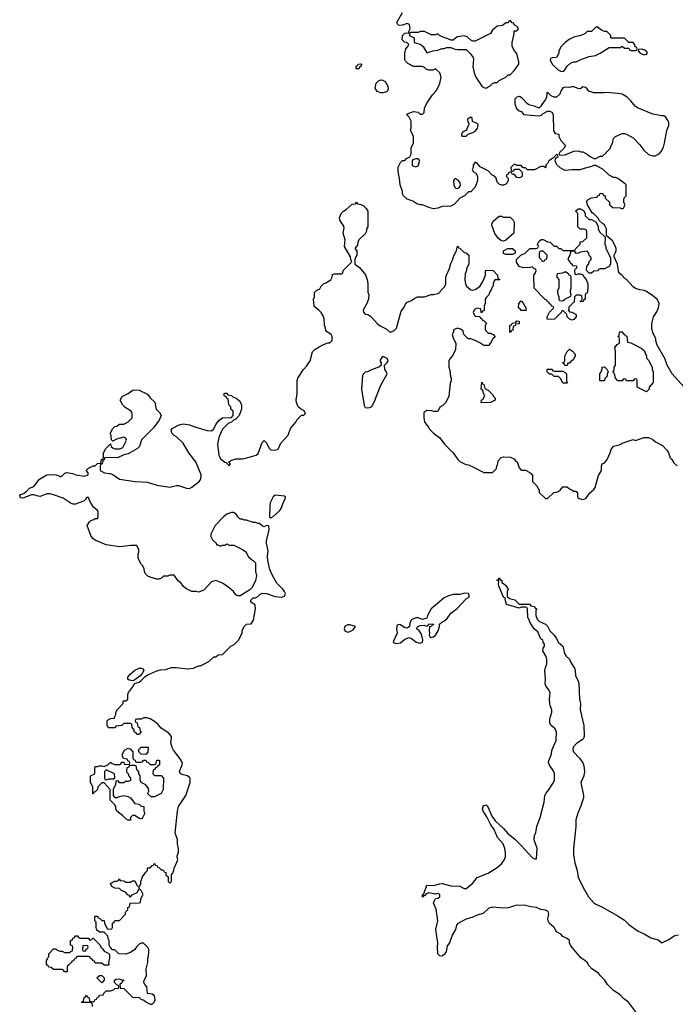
# Model space of a CAD drawing. Header units: inches. Extents: x 1861287 to 2052918, y 204622 to 437896.
# Tile 38 of 215: x 1952702 to 1958674, y 285330 to 294295. Entities that reach past the tile are written whole.
import ezdxf

# ---------------------------------------------------------------- set-up
doc = ezdxf.new("R2010")
doc.units = ezdxf.units.IN
doc.header["$MEASUREMENT"] = 0
doc.layers.add('B9258', color=7, linetype='Continuous')
doc.layers.add('B9259', color=7, linetype='Continuous')

msp = doc.modelspace()

# ---------------------------------------------------------------- linework, layer by layer
at = {"layer": 'B9258', "color": 5}
for points, elevation in [([(1953366, 285310), (1953362, 285342), (1953350, 285346), (1953270, 285346), (1953266, 285350), (1953282, 285358), (1953288.4, 285391.6), (1953302, 285398), (1953310, 285414), (1953318, 285398), (1953334, 285390), (1953338, 285358), (1953370, 285354), (1953382, 285358), (1953386, 285370), (1953402, 285378), (1953410, 285394), (1953422, 285398), (1953430, 285414), (1953462, 285418), (1953467.3, 285432.7), (1953490, 285454), (1953530, 285454), (1953556.4, 285463.6), (1953570, 285474), (1953602, 285478), (1953606, 285490), (1953602, 285502), (1953587.3, 285507.3), (1953566, 285530), (1953566, 285550), (1953580.4, 285559.6), (1953610, 285562), (1953632.7, 285552.7), (1953654, 285550), (1953638, 285542), (1953632.7, 285527.3), (1953614, 285510), (1953618, 285478), (1953650, 285474), (1953730, 285394), (1953790, 285392), (1953810, 285374), (1953830, 285372), (1953850, 285352), (1953890, 285332), (1953910, 285332), (1953930, 285354), (1953935.3, 285370), (1953928.9, 285408.9), (1953910, 285422), (1953866, 285430), (1953859, 285490), (1953842, 285510), (1953834, 285530), (1953837.2, 285550), (1953857.2, 285590), (1953853.2, 285650), (1953868.7, 285710), (1953868.9, 285748.9), (1953875.3, 285770), (1953878, 285810), (1953878, 285830), (1953868.9, 285848.9), (1953830, 285888), (1953810, 285888), (1953790, 285878), (1953765.4, 285854.6), (1953752, 285830), (1953710, 285802), (1953668.4, 285788.4), (1953606, 285790), (1953570, 285826), (1953547.3, 285827.3), (1953526, 285850), (1953518, 285870), (1953518, 285910), (1953508.4, 285928.4), (1953506, 285950), (1953470, 285986), (1953428.4, 285988.4), (1953404.7, 286004.7), (1953398, 286030), (1953398, 286078), (1953386, 286090), (1953386, 286130), (1953390, 286134), (1953410, 286134), (1953418, 286118), (1953430, 286114), (1953450, 286094), (1953472.7, 286092.7), (1953474, 286070), (1953498, 286018), (1953530, 286014), (1953542, 286018), (1953546, 286030), (1953546, 286070), (1953562, 286078), (1953567.3, 286092.7), (1953610, 286094), (1953666, 286150), (1953666, 286170), (1953686, 286190), (1953687.3, 286212.7), (1953702, 286218), (1953707.3, 286252.7), (1953790, 286254), (1953802, 286258), (1953806, 286290), (1953826, 286330), (1953810, 286366), (1953790, 286386), (1953770, 286346), (1953718, 286322), (1953712.7, 286307.3), (1953706, 286306), (1953702, 286322), (1953687.3, 286327.3), (1953666, 286350), (1953630, 286366), (1953610, 286386), (1953570, 286388), (1953542, 286402), (1953528.9, 286431.1), (1953568.9, 286451.1), (1953588, 286452), (1953602, 286458), (1953610, 286472), (1953618, 286458), (1953650, 286454), (1953670, 286442), (1953710, 286442), (1953730, 286454), (1953750, 286454), (1953770, 286414), (1953790, 286394), (1953806, 286430), (1953806, 286450), (1953822, 286490), (1953850, 286534), (1953866, 286550), (1953867.3, 286572.7), (1953890, 286574), (1953907.3, 286592.7), (1953922, 286598), (1953930, 286614), (1953938, 286598), (1953954, 286590), (1953958, 286578), (1953972.7, 286572.7), (1953990, 286554), (1954010, 286554), (1954018, 286538), (1954034, 286530), (1954034, 286510), (1954054, 286490), (1954054, 286450), (1954070, 286434), (1954086, 286450), (1954086, 286510), (1954096.4, 286523.6), (1954107.3, 286552.7), (1954108, 286570), (1954134.6, 286625.4), (1954142, 286650), (1954135.3, 286670), (1954136.4, 286683.6), (1954148.4, 286711.6), (1954148.7, 286750), (1954139, 286790), (1954139, 286830), (1954119, 286890), (1954139, 287090), (1954149.5, 287130.5), (1954214, 287230), (1954255.3, 287350), (1954254, 287390), (1954250, 287395.3), (1954229.1, 287409.1), (1954190, 287419), (1954168, 287430), (1954158, 287450), (1954182, 287510), (1954184, 287530), (1954165.1, 287565.1), (1954103.2, 287643.2), (1954090, 287668), (1954077.2, 287710), (1954086, 287750), (1954083.7, 287770), (1954059.1, 287799.1), (1953990, 287845.2), (1953960.1, 287880.1), (1953930, 287905.2), (1953890, 287929.2), (1953862, 287938), (1953830, 287938), (1953810, 287926), (1953770, 287926), (1953758, 287922), (1953754, 287910), (1953758, 287898), (1953772.7, 287892.7), (1953778, 287858), (1953794, 287850), (1953798, 287818), (1953812, 287810), (1953798, 287802), (1953792.7, 287787.3), (1953770, 287786), (1953762, 287802), (1953746, 287810), (1953746, 287830), (1953726, 287850), (1953722, 287882), (1953710, 287886), (1953650, 287886), (1953631.6, 287868.4), (1953578, 287862), (1953571.6, 287848.4), (1953510, 287846), (1953498, 287870), (1953498, 287910), (1953510, 287922), (1953530, 287932), (1953566, 287934), (1953566, 287946), (1953578, 287970), (1953578, 287990), (1953588.4, 288011.6), (1953646, 288070), (1953646, 288090), (1953650, 288094), (1953670, 288094), (1953686, 288110), (1953688, 288150), (1953694, 288170), (1953739, 288230), (1953748, 288252), (1953790, 288264.7), (1953810, 288278), (1953844.7, 288315.3), (1953869, 288331), (1953950, 288366), (1953984.7, 288375.3), (1954030, 288378), (1954084.7, 288395.3), (1954130, 288396), (1954230, 288384.7), (1954286, 288390), (1954330, 288412), (1954350, 288412), (1954426, 288450), (1954470, 288494), (1954490, 288494), (1954508.4, 288511.6), (1954550, 288514), (1954626, 288590), (1954654.6, 288605.4), (1954694.6, 288645.4), (1954728, 288710), (1954728, 288730), (1954746, 288770), (1954768.4, 288791.6), (1954810, 288794), (1954832.9, 288827.1), (1954848.7, 288930), (1954847.3, 288967.3), (1954808.4, 288991.6), (1954808, 289010), (1954828, 289030), (1954850, 289032), (1954870, 289042), (1954890, 289062), (1954910, 289074), (1954950, 289071.3), (1955030, 289044.7), (1955090, 289038), (1955114.6, 289045.4), (1955122, 289070), (1955114, 289090), (1955099, 289110), (1955043.3, 289163.3), (1955000.5, 289240.5), (1954981.6, 289290), (1954961.6, 289370), (1954959.6, 289410), (1954964.8, 289455.2), (1954949.6, 289530), (1954949.5, 289550), (1954973.6, 289650), (1954970, 289686), (1954950, 289688.7), (1954930, 289678), (1954910, 289686), (1954887.3, 289707.3), (1954872.7, 289707.3), (1954850, 289718), (1954830, 289718), (1954807.3, 289727.3), (1954790, 289728), (1954770, 289738), (1954750, 289738), (1954730, 289748), (1954710, 289748), (1954688, 289770), (1954674, 289794), (1954650, 289808), (1954630, 289808.7), (1954590, 289794), (1954558, 289770), (1954482, 289690), (1954442, 289610), (1954442, 289590), (1954459.6, 289559.6), (1954492, 289530), (1954494, 289514), (1954506, 289514), (1954530, 289502), (1954548.4, 289511.6), (1954570, 289512), (1954590, 289522), (1954610, 289512), (1954651.1, 289511.1), (1954730, 289472), (1954762, 289450), (1954785.4, 289405.4), (1954810, 289382), (1954830, 289372), (1954851.3, 289350), (1954851, 289270), (1954858.8, 289230), (1954851.3, 289190), (1954839.1, 289160.9), (1954816.8, 289123.2), (1954797.5, 289102.5), (1954708.9, 289048.9), (1954688.9, 289048.9), (1954670, 289058), (1954650, 289088), (1954610, 289122), (1954550, 289164), (1954490, 289188.7), (1954450, 289175.3), (1954379.8, 289100.2), (1954330, 289082), (1954310, 289088), (1954270, 289088), (1954214.6, 289114.6), (1954190, 289138), (1954170, 289168), (1954145.6, 289185.6), (1954110, 289238), (1954070, 289238), (1954051.1, 289228.9), (1954012.7, 289227.3), (1953994, 289210), (1953970, 289202), (1953950, 289202), (1953890, 289218), (1953870, 289228), (1953848, 289250), (1953838, 289270), (1953834.6, 289294.6), (1953823.1, 289323.1), (1953810, 289338), (1953782, 289390), (1953782, 289430), (1953788.7, 289450), (1953788.4, 289468.4), (1953770, 289506), (1953710, 289509), (1953642.8, 289497.2), (1953610, 289496), (1953490, 289514), (1953390, 289556), (1953369, 289570), (1953350, 289598), (1953318, 289690), (1953336.4, 289723.6), (1953350, 289734), (1953376.4, 289743.6), (1953390, 289754), (1953410, 289754), (1953418, 289770), (1953418, 289810), (1953410, 289826), (1953375.3, 289855.3), (1953344.7, 289904.7), (1953330, 289946), (1953310, 289946), (1953304.7, 289930), (1953290, 289915.3), (1953210, 289882.7), (1953190, 289882.7), (1953170, 289889.3), (1953098.3, 289938.3), (1953010, 289969.2), (1952976.5, 289976.5), (1952950, 289977.2), (1952890, 289954), (1952870, 289955.3), (1952830, 289969), (1952810, 289969), (1952730, 289937.2), (1952710, 289942), (1952702, 289970), (1952738.4, 289981.6), (1952762, 289998), (1952763.7, 290000)], 140), ([(1957434, 290000), (1957434, 289990), (1957490, 289934), (1957510, 289934), (1957566, 289990), (1957590, 289992), (1957606, 290000)], 140), ([(1957772, 290000), (1957782, 289990), (1957782, 289950), (1957785.4, 289945.4), (1957796.9, 289936.9), (1957830, 289926), (1957850, 289931.3), (1957860.2, 289939.8), (1957893.6, 289986.4), (1957909.2, 290000)], 140), ([(1958338.3, 285230), (1958248.4, 285350), (1958202.8, 285382.8), (1958170, 285416), (1958110, 285455.3), (1958056.4, 285510), (1958031.7, 285550), (1957992.8, 285590), (1957975.2, 285615.2), (1957912.6, 285652.6), (1957885.1, 285685.1), (1957870, 285710.8), (1957850, 285729.8), (1957813.5, 285753.5), (1957722.3, 285862.3), (1957710.6, 285890), (1957709.7, 285910), (1957690, 285928.3), (1957650, 285948.3), (1957629.7, 285970), (1957590.5, 285990.5), (1957569.3, 286029.3), (1957527.4, 286067.4), (1957514.8, 286090), (1957511.4, 286110), (1957521.9, 286150), (1957515.1, 286175.1), (1957490, 286187.8), (1957450, 286194.1), (1957410, 286212.6), (1957358.4, 286218.4), (1957310, 286229.8), (1957230, 286233.2), (1957150, 286207.9), (1957110, 286206.8), (1957010, 286215.3), (1956975, 286205), (1956922.3, 286157.7), (1956870, 286143.5), (1956830, 286123.5), (1956770, 286106.8), (1956692.6, 286067.4), (1956680.3, 286050), (1956671.2, 286010), (1956641.2, 285958.8), (1956616.5, 285890), (1956597.1, 285862.9), (1956587.2, 285810), (1956570, 285785.6), (1956550, 285768.2), (1956530, 285771.5), (1956511.5, 285790), (1956507.7, 285850), (1956511.1, 285890), (1956493.3, 286010), (1956509.8, 286090), (1956495.8, 286195.8), (1956472, 286250), (1956476.2, 286270), (1956490, 286294), (1956510, 286297.1), (1956529.3, 286310), (1956529.3, 286330), (1956510, 286339.7), (1956490, 286333.6), (1956430, 286345.7), (1956403.7, 286336.3), (1956390, 286319.3), (1956381.4, 286318.6), (1956370, 286305.2), (1956369.8, 286330), (1956382.9, 286337.1), (1956410, 286416), (1956470.9, 286410.9), (1956530, 286428.4), (1956550.2, 286430.2), (1956629, 286409), (1956710, 286406), (1956750, 286384.9), (1956770, 286384.4), (1956827.1, 286430), (1956870, 286484.9), (1956970, 286525.7), (1957050, 286575.3), (1957091.2, 286610), (1957117.4, 286650), (1957126.2, 286673.8), (1957127.4, 286710), (1957119.8, 286750), (1957104.2, 286790), (1957054.8, 286850), (1957023.1, 286923.1), (1956990, 286969.6), (1956958, 287038), (1956923.7, 287090), (1956916, 287110), (1956924.5, 287130), (1956930, 287141), (1956950, 287146.8), (1956970, 287120.7), (1957003.6, 287043.6), (1957036.9, 286996.9), (1957110, 286930.3), (1957146.8, 286886.8), (1957212.6, 286832.6), (1957273.8, 286773.8), (1957370, 286667.7), (1957390, 286656), (1957410, 286654), (1957414.3, 286750), (1957386.8, 286826.8), (1957391.6, 286868.4), (1957403.9, 286896.1), (1957413.1, 286950), (1957442.2, 287030), (1957479.5, 287170), (1957486, 287230), (1957494, 287250), (1957519.7, 287280.3), (1957565.5, 287350), (1957572.5, 287370), (1957572.4, 287432.4), (1957559.8, 287459.8), (1957526.5, 287506.5), (1957519.8, 287530), (1957522.5, 287550), (1957542.8, 287597.2), (1957551.7, 287650), (1957588.4, 287731.6), (1957590.5, 287810), (1957578.4, 287838.4), (1957541.7, 287870), (1957530.8, 287890), (1957529.8, 287930.2), (1957547.7, 287990), (1957548.7, 288010), (1957533.7, 288050), (1957531.1, 288070), (1957528.3, 288110), (1957532.7, 288170), (1957518, 288198), (1957492.8, 288230), (1957488.7, 288248.7), (1957491.2, 288290), (1957486.2, 288370), (1957490, 288398), (1957503, 288430), (1957504.4, 288470), (1957497.2, 288497.2), (1957468.2, 288550), (1957470, 288572), (1957482, 288590), (1957482, 288610), (1957470, 288628), (1957466, 288646), (1957450, 288658), (1957422, 288722), (1957388.7, 288750), (1957350, 288808), (1957340.4, 288840.4), (1957329, 288850), (1957326, 288930), (1957322, 288942), (1957310, 288946), (1957270, 288946), (1957250, 288938), (1957135.3, 288970), (1957124, 289016), (1957128, 289028), (1957110, 289038), (1957069.2, 289130), (1957064, 289150), (1957066, 289186), (1957049.4, 289190), (1957050, 289194), (1957062, 289198), (1957070, 289214), (1957078, 289198), (1957094, 289190), (1957094, 289170), (1957110, 289162), (1957130, 289142), (1957151.3, 289110), (1957142, 289090), (1957142, 289042), (1957151.6, 289031.6), (1957163.6, 289023.6), (1957211.6, 289011.6), (1957250, 288974), (1957350, 288972), (1957358, 288958), (1957390, 288952), (1957398, 288938), (1957410, 288934), (1957411.3, 288928.7), (1957402, 288918), (1957402, 288870), (1957416, 288836), (1957436, 288816), (1957490.9, 288790.9), (1957510, 288772), (1957531, 288731), (1957570, 288691.3), (1957590, 288662), (1957606.4, 288626.4), (1957650, 288592), (1957664.9, 288524.9), (1957680.3, 288500.3), (1957710, 288473.4), (1957723, 288443), (1957756.5, 288390), (1957762.6, 288370), (1957764.6, 288324.6), (1957790, 288273.4), (1957796.1, 288250), (1957801.7, 288110), (1957809, 288070), (1957808.1, 288010), (1957840.3, 287870), (1957842, 287770), (1957834.8, 287745.2), (1957774.7, 287705.3), (1957744.7, 287670), (1957738.8, 287650), (1957745.5, 287630), (1957801.3, 287570), (1957831.5, 287530), (1957840.5, 287500.5), (1957845.4, 287450), (1957839, 287410), (1957813.7, 287350), (1957836.6, 287230), (1957836.8, 287210), (1957810, 287127.3), (1957785.2, 287070), (1957767.8, 287010), (1957768.5, 286948.5), (1957747, 286750), (1957747.1, 286690), (1957758, 286618), (1957778.3, 286550), (1957790, 286488.5), (1957834.8, 286394.8), (1957882.3, 286310), (1957930, 286254), (1957950, 286240.7), (1958010, 286214.9), (1958154.1, 286134.1), (1958210, 286095.8), (1958250, 286055.5), (1958335.1, 285995.1), (1958391.3, 285971.3), (1958450, 285936.4), (1958516.5, 285916.5), (1958550, 285891), (1958610, 285918), (1958670, 285958), (1958702.8, 285962.8)], 120)]:
    msp.add_lwpolyline(points, dxfattribs=dict(at, elevation=elevation))
at = {"layer": 'B9258', "color": 5, "elevation": 140}
for points in [[(1955030, 289966.6), (1955010, 289949.3), (1954984.5, 289895.5), (1954979.5, 289870), (1954978, 289770), (1954990, 289758), (1955010, 289771), (1955070, 289827), (1955088, 289850), (1955102.7, 289897.3), (1955121.2, 289930), (1955122, 289950), (1955115.5, 289955.5)], [(1956753.2, 289073.2), (1956710, 289062.7), (1956650, 289061.6), (1956606.8, 289050), (1956569, 289031), (1956448.7, 288931.3), (1956416, 288870), (1956410, 288846), (1956370, 288835.3), (1956330, 288849), (1956310, 288849), (1956272, 288830), (1956256, 288804), (1956252, 288770), (1956230, 288755.3), (1956210, 288759), (1956170, 288784), (1956150, 288788.7), (1956141.4, 288778.6), (1956136, 288770), (1956134.8, 288750), (1956140.7, 288710), (1956104.7, 288630), (1956110, 288622), (1956130, 288616), (1956170, 288622.8), (1956210, 288654.8), (1956250, 288671), (1956270, 288662), (1956310, 288630.4), (1956330, 288620.3), (1956350, 288618.4), (1956370, 288627.3), (1956375.1, 288650), (1956360.8, 288700.8), (1956336.9, 288736.9), (1956315.3, 288750), (1956328, 288770), (1956350, 288778.8), (1956382, 288782), (1956410, 288774), (1956422, 288778), (1956430, 288794), (1956471.6, 288791.6), (1956472.7, 288787.3), (1956458, 288782), (1956454, 288770), (1956434, 288766), (1956431, 288730), (1956434.8, 288710), (1956431.3, 288690), (1956438, 288678), (1956450, 288671.3), (1956470, 288676), (1956490, 288691), (1956514, 288730), (1956526, 288770), (1956526, 288790), (1956546, 288810), (1956570, 288821), (1956596.9, 288843.1), (1956630, 288891), (1956686.3, 288933.7), (1956770, 289022), (1956790, 289034), (1956798, 289050), (1956786, 289070)], [(1955710, 288786.6), (1955690, 288786), (1955670, 288777.2), (1955662.8, 288770), (1955658.8, 288750), (1955666.4, 288726.4), (1955690, 288718), (1955710, 288726), (1955738.9, 288741.1), (1955762, 288770)], [(1953730, 288275.3), (1953700.4, 288280.4), (1953686, 288290), (1953688, 288310), (1953705.6, 288334.4), (1953750, 288372), (1953790, 288391.3), (1953810, 288391.3), (1953823.6, 288383.6), (1953831.3, 288370), (1953816.9, 288343.1), (1953798.8, 288321.2), (1953750, 288286), (1953742, 288278)], [(1953770, 287534), (1953810, 287534), (1953822, 287538), (1953830, 287554), (1953850, 287554), (1953858, 287538), (1953870, 287534), (1953890, 287514), (1953930, 287514), (1953942, 287518), (1953950, 287554), (1953970, 287554), (1953974, 287550), (1953974, 287510), (1953958, 287502), (1953952.7, 287487.3), (1953938, 287482), (1953932.7, 287467.3), (1953918, 287462), (1953914, 287430), (1953930, 287414), (1953990, 287414), (1954012, 287390), (1954010, 287286), (1953992, 287250), (1953930, 287218), (1953900.4, 287220.4), (1953870, 287246), (1953868.4, 287251.6), (1953878, 287270), (1953876.4, 287296.4), (1953850, 287328), (1953808, 287350), (1953798, 287370), (1953798, 287410), (1953788, 287430), (1953787.3, 287447.3), (1953768.4, 287468.4), (1953762, 287502), (1953750, 287506), (1953710, 287506), (1953698, 287502), (1953692.7, 287487.3), (1953678, 287482), (1953674, 287450), (1953678, 287438), (1953691.6, 287431.6), (1953692.7, 287412.7), (1953712, 287390), (1953711.1, 287368.9), (1953690, 287358), (1953662, 287358), (1953650, 287348), (1953610, 287346), (1953602, 287362), (1953590, 287366), (1953578, 287362), (1953574, 287330), (1953552, 287290), (1953552.7, 287232.7), (1953570, 287214), (1953590, 287212), (1953610, 287222), (1953650, 287231), (1953690, 287221), (1953711.3, 287210), (1953750, 287158), (1953791.6, 287151.6), (1953810, 287134), (1953834, 287130), (1953834, 287090), (1953842, 287070), (1953816.9, 287023.1), (1953810, 287018), (1953790, 287022), (1953750, 287048), (1953730, 287048), (1953712, 287030), (1953710, 287006), (1953690, 287006), (1953670, 287018), (1953638, 287050), (1953586, 287090), (1953578, 287110), (1953578, 287130), (1953570, 287146), (1953526, 287190), (1953527.3, 287287.3), (1953470, 287346), (1953450, 287346), (1953414, 287310), (1953410, 287286), (1953390, 287266), (1953378, 287262), (1953372.7, 287247.3), (1953367.3, 287247.3), (1953368, 287310), (1953348, 287350), (1953346, 287370), (1953346, 287410), (1953386, 287430), (1953386, 287490), (1953390, 287494), (1953410, 287494), (1953430, 287502), (1953450, 287502), (1953470, 287494), (1953506, 287510), (1953530, 287534), (1953543.6, 287523.6), (1953570, 287514), (1953610, 287514), (1953622, 287518), (1953630, 287534), (1953650, 287534), (1953658, 287518), (1953670, 287514), (1953702, 287518), (1953706, 287530), (1953702, 287542), (1953687.3, 287547.3), (1953682, 287562), (1953647.3, 287567.3), (1953638, 287590), (1953638, 287610), (1953656.4, 287643.6), (1953690, 287662), (1953710, 287654), (1953734, 287630), (1953734, 287570), (1953738, 287558), (1953752.7, 287552.7), (1953758, 287538)], [(1953850, 287606), (1953807.3, 287607.3), (1953786, 287630), (1953786, 287650), (1953810, 287672), (1953872.7, 287672.7), (1953870, 287626)], [(1953490, 287466), (1953474, 287450), (1953474, 287390), (1953478, 287378), (1953490, 287374), (1953516.4, 287383.6), (1953550, 287382), (1953558, 287382), (1953567.3, 287392.7), (1953566, 287430)], [(1953250, 285934), (1953330, 285934), (1953338, 285918), (1953350, 285914), (1953368.4, 285931.6), (1953371.6, 285931.6), (1953434, 285870), (1953442, 285850), (1953456.9, 285836.9), (1953470, 285814), (1953512.7, 285792.7), (1953519.6, 285779.6), (1953521, 285750), (1953512, 285710), (1953514, 285690), (1953510, 285686), (1953470, 285686), (1953450, 285706), (1953390, 285706), (1953382, 285722), (1953370, 285726), (1953362, 285742), (1953347.3, 285747.3), (1953342, 285762), (1953330, 285766), (1953230, 285766), (1953218, 285762), (1953212.7, 285747.3), (1953198, 285742), (1953192.7, 285727.3), (1953178, 285722), (1953172.7, 285707.3), (1953158, 285702), (1953154, 285690), (1953138, 285682), (1953134, 285670), (1953134, 285630), (1953130, 285626), (1953110, 285626), (1953102, 285642), (1953090, 285646), (1953010, 285646), (1952990, 285666), (1952967.3, 285667.3), (1952962, 285682), (1952946, 285690), (1952946, 285730), (1952956.4, 285743.6), (1952966, 285770), (1952966, 285790), (1953010, 285834), (1953030, 285834), (1953043.6, 285823.6), (1953070, 285814), (1953090, 285814), (1953110, 285802), (1953158, 285802), (1953167.3, 285812.7), (1953182, 285818), (1953186, 285850), (1953182, 285862), (1953166, 285870), (1953166, 285910), (1953182, 285918), (1953187.3, 285932.7), (1953202, 285938), (1953210, 285954), (1953230, 285954), (1953238, 285938)], [(1953310, 285866), (1953278, 285862), (1953274, 285830), (1953278, 285818), (1953290, 285814), (1953302, 285818), (1953307.3, 285832.7), (1953322, 285838), (1953326, 285850), (1953322, 285862)], [(1953450, 285526), (1953406, 285570), (1953430, 285594), (1953450, 285594), (1953472, 285570), (1953471.3, 285548.7)]]:
    msp.add_lwpolyline(points, close=True, dxfattribs=at)
at = {"layer": 'B9259', "color": 5, "elevation": 140}
for points in [[(1958805.2, 290890), (1958645.2, 291070), (1958599, 291150), (1958579, 291210), (1958508.7, 291330), (1958495.3, 291370), (1958495.3, 291390), (1958470, 291446), (1958461.2, 291490), (1958461.2, 291530), (1958474, 291590), (1958505.6, 291634.4), (1958521.2, 291670), (1958526, 291710), (1958509.5, 291749.5), (1958470, 291781.2), (1958410, 291819), (1958390, 291829), (1958350, 291835.3), (1958310, 291848.7), (1958290, 291862), (1958230, 291928), (1958216.4, 291936.4), (1958186, 291970), (1958158, 291990), (1958148, 292070), (1958116.4, 292136.4), (1958115.3, 292150), (1958130, 292174), (1958134.6, 292194.6), (1958135.3, 292210), (1958123.1, 292243.1), (1958100.4, 292280.4), (1958046, 292326), (1958048, 292390), (1958028.4, 292428.4), (1958010, 292438), (1957982, 292462), (1957968, 292490), (1957930, 292528), (1957915.3, 292535.3), (1957875.3, 292610), (1957868.7, 292630), (1957870, 292652), (1957910, 292672), (1957962, 292678), (1957967.3, 292692.7), (1957982, 292698), (1957990, 292714), (1958012.7, 292712.7), (1958018, 292698), (1958034, 292690), (1958034, 292670), (1958072.7, 292632.7), (1958074, 292610), (1958103.6, 292583.6), (1958170, 292582), (1958190, 292574), (1958202, 292578), (1958218, 292610), (1958206, 292630), (1958206, 292650), (1958208.4, 292671.6), (1958226, 292690), (1958226, 292790), (1958206, 292810), (1958150, 292848), (1958130, 292858), (1958110, 292858), (1958070, 292878), (1958013.6, 292933.6), (1957950, 292968), (1957930, 292968), (1957910, 292958), (1957830, 292938), (1957808.4, 292928.4), (1957730, 292929), (1957670, 292922), (1957624.7, 292944.7), (1957594.6, 292974.6), (1957578, 293010), (1957586, 293034), (1957606, 293050), (1957602, 293062), (1957590, 293066), (1957563.6, 293036.4), (1957522, 293010), (1957510, 292986), (1957494, 292970), (1957494, 292950), (1957490, 292946), (1957478, 292958), (1957450, 292958), (1957390, 292928), (1957328, 292928), (1957310, 292946), (1957287.3, 292947.3), (1957270, 292966), (1957230, 292966), (1957216.4, 292976.4), (1957203.6, 292976.4), (1957174, 292950), (1957178, 292918), (1957190, 292914), (1957202, 292918), (1957210, 292934), (1957250, 292934), (1957272.7, 292912.7), (1957279.6, 292899.6), (1957278, 292870), (1957270, 292862), (1957250, 292855.3), (1957230, 292858), (1957210, 292886), (1957190, 292886), (1957182, 292902), (1957170, 292906), (1957158, 292902), (1957152.7, 292887.3), (1957138, 292882), (1957134, 292870), (1957152, 292852), (1957152, 292830), (1957142, 292810), (1957130, 292798), (1957110, 292788), (1957090, 292788), (1957070, 292798), (1957058, 292810), (1957046, 292830), (1957046, 292850), (1957026, 292870), (1957003.1, 292883.1), (1956970, 292918), (1956896.4, 292956.4), (1956870, 292988), (1956850, 292998), (1956832, 292970), (1956832, 292950), (1956822, 292930), (1956834, 292910), (1956856.9, 292896.9), (1956872, 292870), (1956872, 292830), (1956850.9, 292769.1), (1956810, 292726), (1956790, 292726), (1956754, 292690), (1956711, 292669), (1956663.6, 292616.4), (1956630, 292598), (1956550, 292595.3), (1956510, 292579), (1956470, 292574), (1956430, 292584), (1956370, 292608.7), (1956349.1, 292609.1), (1956318, 292618), (1956283.1, 292643.1), (1956230, 292662), (1956198, 292690), (1956188.7, 292710), (1956188.7, 292730), (1956168, 292790), (1956162, 292850), (1956148.7, 292910), (1956148.9, 292951.1), (1956170, 292994), (1956190, 293014), (1956210, 293014), (1956226, 293030), (1956255.3, 293044.7), (1956268.4, 293071.6), (1956268.7, 293130), (1956288, 293170), (1956288, 293230), (1956262, 293290), (1956268, 293310), (1956268, 293370), (1956250, 293406), (1956226, 293430), (1956240.4, 293439.6), (1956290, 293458), (1956330, 293452), (1956350, 293434), (1956370, 293434), (1956386, 293450), (1956388, 293490), (1956408, 293530), (1956462, 293610), (1956498, 293650), (1956530, 293714), (1956542, 293770), (1956528, 293810), (1956490, 293846), (1956463.6, 293836.4), (1956430, 293834), (1956404.7, 293844.7), (1956390, 293858), (1956368.4, 293868.4), (1956290, 293868.7), (1956236.5, 293896.5), (1956216.5, 293916.5), (1956209, 293930), (1956209.2, 293990.8), (1956218, 294030), (1956238, 294050), (1956246, 294070), (1956227.3, 294087.3), (1956206, 294090), (1956186, 294110), (1956188, 294150), (1956210, 294172), (1956246, 294174), (1956246, 294186), (1956259, 294210), (1956253.2, 294250), (1956230, 294259.3), (1956190, 294245.2), (1956162, 294242), (1956150, 294246), (1956138, 294270), (1956190, 294358.8)], [(1952763.7, 290000), (1952790, 290030.6), (1952830, 290044.7), (1952882, 290110), (1952950, 290150.8), (1952970, 290154.8), (1953031, 290151), (1953061, 290141), (1953070, 290132), (1953090, 290142), (1953114, 290166), (1953130, 290172), (1953183.5, 290163.5), (1953214, 290150), (1953290, 290138), (1953326, 290150), (1953326, 290170), (1953308, 290190), (1953330, 290212), (1953370, 290232), (1953390, 290234), (1953410, 290254), (1953442, 290258), (1953446, 290290), (1953462, 290298), (1953466, 290310), (1953466, 290350), (1953488, 290390), (1953530, 290434), (1953536, 290410), (1953554.4, 290394.4), (1953568.7, 290388.7), (1953613.8, 290386.2), (1953640.2, 290399.8), (1953674.6, 290465.4), (1953670, 290486), (1953650, 290495.3), (1953583.5, 290476.5), (1953550, 290458), (1953538, 290470), (1953536.4, 290503.6), (1953528.9, 290531.1), (1953548, 290570), (1953570, 290592), (1953587.3, 290592.7), (1953610, 290612), (1953650, 290612), (1953662, 290618), (1953690, 290632), (1953726, 290670), (1953728, 290710), (1953718, 290730), (1953663.1, 290763.1), (1953638, 290790), (1953618, 290830), (1953636.4, 290863.6), (1953690, 290892), (1953736.4, 290923.6), (1953790, 290922), (1953866, 290886), (1953890, 290852), (1953931.6, 290811.6), (1953944.7, 290750), (1953976.9, 290716.9), (1953992, 290690), (1953971.3, 290650), (1953919.8, 290580.2), (1953812, 290470), (1953792, 290410), (1953774, 290390), (1953690, 290342), (1953650, 290334), (1953593.4, 290306.6), (1953530, 290309.3), (1953474, 290306), (1953470, 290286), (1953458, 290282), (1953452, 290250), (1953438, 290242), (1953434, 290230), (1953434, 290190), (1953474, 290170), (1953523.4, 290163.4), (1953550, 290154), (1953612, 290110), (1953754, 290090), (1953865.1, 290085.1), (1953950, 290057.6), (1954050, 290040.9), (1954070, 290039.5), (1954130, 290054.4), (1954150, 290054.9), (1954221, 290030), (1954250, 290026.4), (1954270, 290037.3), (1954336, 290090), (1954351.6, 290110), (1954355.6, 290150), (1954306, 290270), (1954244, 290350), (1954190, 290438), (1954130, 290498), (1954108, 290510), (1954088, 290530), (1954083.1, 290556.9), (1954090, 290574), (1954154.6, 290605.4), (1954190, 290616), (1954250, 290606), (1954305.2, 290585.2), (1954410, 290556), (1954448.4, 290551.6), (1954468.9, 290571.1), (1954488.7, 290610), (1954518, 290650), (1954550, 290671.3), (1954630, 290674), (1954646, 290690), (1954646, 290730), (1954626, 290750), (1954626, 290770), (1954608.4, 290788.4), (1954602, 290842), (1954590, 290846), (1954582, 290862), (1954566, 290870), (1954566, 290890), (1954570, 290894), (1954590, 290894), (1954598, 290878), (1954630, 290872), (1954642, 290862), (1954674, 290850), (1954703.6, 290823.6), (1954722, 290790), (1954722, 290750), (1954702, 290690), (1954670, 290658), (1954651, 290649), (1954632, 290630), (1954601, 290619), (1954552, 290570), (1954536.9, 290543.1), (1954516, 290490), (1954502.8, 290430), (1954514.8, 290330), (1954530, 290296), (1954570, 290266), (1954583.6, 290263.6), (1954610, 290232), (1954622, 290250), (1954606, 290270), (1954634.5, 290285.5), (1954670, 290295.5), (1954730, 290297.1), (1954770, 290304.4), (1954855.3, 290330), (1954874.2, 290345.8), (1954910, 290444.7), (1954930, 290464.7), (1954950, 290442), (1954970, 290398), (1954990, 290378), (1955023.1, 290376.9), (1955050, 290382), (1955058, 290390), (1955080.2, 290439.8), (1955148.9, 290511.1), (1955170, 290574), (1955218, 290630), (1955230, 290654), (1955270, 290694), (1955290, 290694), (1955306, 290710), (1955290, 290738), (1955270, 290746), (1955238, 290770), (1955222, 290810), (1955219, 290830), (1955229, 290890), (1955228.7, 291010), (1955235.3, 291030), (1955288, 291110), (1955318, 291142), (1955348.7, 291190), (1955368.7, 291270), (1955389.4, 291290.6), (1955430, 291316), (1955470, 291338), (1955510, 291352), (1955527.3, 291352.7), (1955547.3, 291372.7), (1955548, 291410), (1955538, 291430), (1955496.4, 291456.4), (1955490, 291466), (1955488, 291490), (1955478, 291510), (1955475.3, 291570), (1955463.1, 291603.1), (1955448, 291630), (1955428, 291650), (1955398, 291670), (1955384, 291690), (1955378, 291750), (1955387.3, 291772.7), (1955388, 291810), (1955406, 291830), (1955434.6, 291845.4), (1955448.7, 291870), (1955469.4, 291890.6), (1955490, 291898), (1955534.6, 291925.4), (1955548, 291950), (1955550, 291974), (1955570, 291982), (1955630, 291982), (1955646, 291990), (1955648.9, 292011.1), (1955726, 292090), (1955718, 292110), (1955716.4, 292136.4), (1955659, 292230), (1955665.2, 292290), (1955648.7, 292350), (1955658, 292398), (1955653.6, 292413.6), (1955618, 292470), (1955615.3, 292490), (1955629.1, 292530.9), (1955650, 292552), (1955674.6, 292565.4), (1955730, 292614), (1955762, 292618), (1955770, 292634), (1955778, 292618), (1955810, 292612), (1955830, 292602), (1955856.9, 292576.9), (1955872, 292550), (1955872, 292410), (1955862, 292390), (1955862, 292370), (1955850, 292346), (1955792, 292290), (1955782, 292270), (1955779.6, 292240.4), (1955754, 292210), (1955774, 292190), (1955774, 292150), (1955763.6, 292136.4), (1955754, 292110), (1955754, 292070), (1955798, 292038), (1955850.6, 291970.6), (1955867.5, 291927.5), (1955873.7, 291893.7), (1955872.7, 291812.7), (1955882, 291790), (1955878, 291750), (1955864.7, 291710), (1955832, 291650), (1955832.7, 291632.7), (1955850, 291614), (1955871.6, 291611.6), (1955896.9, 291596.9), (1955963.5, 291523.5), (1955986.4, 291506.4), (1956039.8, 291479.8), (1956070, 291452), (1956090, 291452), (1956113.6, 291466.4), (1956133.6, 291486.4), (1956178, 291642), (1956202, 291670), (1956214.6, 291705.4), (1956230, 291722), (1956270, 291738), (1956300.2, 291759.8), (1956326, 291770), (1956390, 291771.3), (1956450, 291791.3), (1956470, 291791.3), (1956510, 291802), (1956528.4, 291811.6), (1956538, 291830), (1956573.6, 291866.4), (1956584, 291890), (1956584, 291950), (1956588.7, 291970), (1956618, 292030), (1956630, 292074), (1956648, 292110), (1956650, 292134), (1956676.4, 292183.6), (1956690, 292234), (1956698, 292218), (1956710, 292214), (1956750, 292174), (1956770, 292172), (1956792, 292150), (1956792.7, 292072.7), (1956772.7, 292027.3), (1956772, 292010), (1956759.6, 291980.4), (1956758, 291930), (1956762, 291890), (1956772, 291870), (1956810, 291834), (1956830, 291832), (1956850, 291838), (1956893.6, 291866.4), (1956922, 291910), (1956946, 291970), (1956946, 292010), (1956950, 292014), (1957014, 292010), (1957054, 291970), (1957058, 291938), (1957074, 291930), (1957070, 291926), (1957030, 291926), (1957023.6, 291916.4), (1957014, 291890), (1957014, 291870), (1957003.6, 291856.4), (1956999.6, 291840.4), (1956983.6, 291816.4), (1956974, 291790), (1956950, 291766), (1956942, 291750), (1956942, 291710), (1956934, 291690), (1956932.7, 291647.3), (1956918, 291642), (1956910, 291626), (1956906, 291630), (1956902, 291662), (1956870, 291668), (1956843.5, 291656.5), (1956832, 291630), (1956850, 291594), (1956892.7, 291592.7), (1956898, 291578), (1956912.7, 291572.7), (1956918, 291558), (1956932.7, 291552.7), (1956952.7, 291532.7), (1956942, 291510), (1956942, 291470), (1956970, 291442), (1956990, 291442), (1957014, 291430), (1957031.6, 291408.4), (1957011.6, 291388.4), (1956991, 291349), (1956971.1, 291328.9), (1956930, 291328), (1956893.6, 291353.6), (1956850, 291375.3), (1956810, 291388), (1956786, 291390), (1956747.3, 291427.3), (1956742, 291462), (1956716.4, 291476.4), (1956690, 291486), (1956654, 291470), (1956654, 291450), (1956642, 291430), (1956650, 291394), (1956674, 291350), (1956672, 291290), (1956642, 291230), (1956622, 291210), (1956612, 291190), (1956611.3, 291130), (1956619.8, 291099.8), (1956625.4, 291045.4), (1956632, 291030), (1956632, 291010), (1956623.6, 290983.6), (1956611.6, 290868.4), (1956582, 290810), (1956556.9, 290783.1), (1956530, 290766), (1956510, 290726), (1956472.7, 290727.3), (1956454.6, 290734.6), (1956410, 290738), (1956382, 290718), (1956382, 290670), (1956390, 290634), (1956410, 290602), (1956426, 290586), (1956432, 290570), (1956472, 290530), (1956527.7, 290487.7), (1956570, 290431.3), (1956651.3, 290350), (1956691.6, 290291.6), (1956711.6, 290271.6), (1956765.4, 290245.4), (1956790, 290242), (1956830, 290224.7), (1956930, 290172), (1957010, 290172), (1957046, 290210), (1957048.4, 290231.6), (1957058, 290250), (1957060.4, 290279.6), (1957086, 290310), (1957110, 290314), (1957171.6, 290311.6), (1957210, 290292), (1957218, 290278), (1957232, 290270), (1957250, 290214), (1957270, 290194), (1957310, 290194), (1957350, 290172), (1957372, 290150), (1957374, 290090), (1957410, 290054), (1957434, 290010), (1957434, 290000)], [(1957909.2, 290000), (1957930, 290018), (1957943.2, 290036.8), (1957974, 290146), (1958002, 290190), (1958002, 290230), (1958008.7, 290250), (1958030, 290261), (1958050, 290284.7), (1958081.2, 290350), (1958090, 290382), (1958110, 290412), (1958170, 290426), (1958190, 290438), (1958288.9, 290471.1), (1958310, 290464.7), (1958388.9, 290491.1), (1958430, 290492), (1958470, 290474), (1958494, 290450), (1958556.9, 290416.9), (1958595.3, 290375.3), (1958611.3, 290350), (1958626.4, 290306.4), (1958642, 290290), (1958659.6, 290259.6), (1958690, 290234)], [(1957606, 290000), (1957626, 290010), (1957650, 290042), (1957690, 290042), (1957710, 290022), (1957734, 290010), (1957750, 290002), (1957770, 290002), (1957772, 290000)]]:
    msp.add_lwpolyline(points, dxfattribs=at)
for points in [[(1957170, 294286), (1957158, 294282), (1957152.7, 294267.3), (1957130, 294266), (1957099.6, 294240.4), (1957050, 294235.3), (1957010, 294198), (1956990, 294168.7), (1956850, 294098), (1956830, 294098), (1956810, 294108), (1956778, 294138), (1956750, 294148), (1956690, 294138), (1956674, 294130), (1956651.6, 294108.4), (1956630, 294108), (1956587.3, 294127.3), (1956570, 294128), (1956526, 294150), (1956510, 294166), (1956490, 294158), (1956450, 294158), (1956390, 294188), (1956350, 294188), (1956330, 294178), (1956262, 294178), (1956254, 294170), (1956254, 294150), (1956294, 294130), (1956294, 294090), (1956303.6, 294083.6), (1956350, 294071.3), (1956362.5, 294062.5), (1956376, 294050), (1956410, 293992), (1956466, 294010), (1956510, 294016), (1956550, 294032), (1956570, 294032), (1956590, 294042), (1956630, 294042), (1956665.4, 294025.4), (1956690, 294022), (1956770, 294022), (1956806.4, 293986.4), (1956831, 293950), (1956836, 293930), (1956830.9, 293869.1), (1956842.8, 293810), (1956858, 293770), (1956912, 293690), (1956930, 293678), (1956950, 293672), (1956970, 293682), (1956988.4, 293691.6), (1957010, 293714), (1957030, 293722), (1957050, 293722), (1957070, 293742), (1957130, 293772), (1957150, 293792), (1957170, 293794), (1957210, 293834), (1957248, 293890), (1957248, 293910), (1957230, 293986), (1957208, 294010), (1957188, 294050), (1957188.4, 294088.4), (1957206, 294166), (1957206, 294190), (1957210, 294194), (1957230, 294194), (1957246, 294210), (1957234, 294234), (1957207.3, 294247.3), (1957202, 294262), (1957187.3, 294267.3)], [(1957970, 294226), (1957950, 294226), (1957910, 294186), (1957870, 294186), (1957854, 294170), (1957814, 294150), (1957750, 294135.3), (1957706.4, 294113.6), (1957671.6, 294088.4), (1957630, 294046), (1957612.7, 294007.3), (1957612, 293990), (1957591.1, 293948.9), (1957552.7, 293947.3), (1957538, 293942), (1957534, 293930), (1957551.3, 293890), (1957610, 293834), (1957630, 293824.9), (1957650, 293822.8), (1957662, 293830), (1957690, 293872), (1957720.2, 293899.8), (1957748.9, 293911.1), (1957770, 293912), (1957806, 293930), (1957890, 293958), (1957946, 293970), (1957990, 293991.3), (1958070, 294042), (1958170, 294042), (1958190, 294054), (1958210, 294034), (1958250, 294034), (1958258, 294018), (1958270, 294014), (1958310, 294014), (1958322, 294018), (1958326, 294030), (1958322, 294042), (1958307.3, 294047.3), (1958306, 294070), (1958290, 294086), (1958250, 294086), (1958210, 294126), (1958090, 294126), (1958086, 294130), (1958086, 294150), (1958050, 294186), (1958028.4, 294188.4), (1958000.4, 294200.4), (1957976.4, 294216.4)], [(1958370, 294026), (1958338, 294022), (1958334, 294010), (1958354, 293990), (1958390, 293974), (1958410, 293982), (1958418, 293990), (1958418, 293998), (1958396.4, 294016.4)], [(1955790, 293846), (1955767.3, 293847.3), (1955766, 293870), (1955782, 293878), (1955786, 293890), (1955810, 293894), (1955814, 293890), (1955812, 293870), (1955798, 293862)], [(1956010, 293628), (1955990, 293628.7), (1955959.3, 293639.3), (1955939.3, 293670), (1955950, 293718), (1955970, 293738), (1955990, 293746), (1956010, 293744.7), (1956030, 293731.3), (1956056, 293690), (1956058, 293662), (1956052.7, 293647.3), (1956042, 293638)], [(1957750, 293684), (1957730, 293684), (1957710, 293677.2), (1957670, 293680.9), (1957650, 293674.5), (1957634, 293650), (1957622, 293618), (1957590, 293589.2), (1957570, 293589), (1957542.7, 293602.7), (1957510, 293635.3), (1957502, 293630), (1957501, 293590), (1957490.7, 293569.3), (1957456.9, 293523.1), (1957450, 293506), (1957431.3, 293488.7), (1957390, 293508.7), (1957340.2, 293520.2), (1957327.3, 293527.3), (1957279.7, 293579.7), (1957254, 293594), (1957230, 293589.5), (1957212.7, 293570), (1957212.4, 293530), (1957226, 293486), (1957250, 293466), (1957276, 293456), (1957292, 293432), (1957430, 293418), (1957454, 293426), (1957470, 293442), (1957510, 293462), (1957530, 293462), (1957550, 293454), (1957562, 293430), (1957563.6, 293283.6), (1957578, 293258), (1957612.7, 293252.7), (1957614, 293230), (1957630, 293194), (1957674, 293150), (1957656.9, 293123.1), (1957622, 293090), (1957614, 293070), (1957622, 293062), (1957670, 293064.7), (1957750, 293098), (1957790, 293102), (1957812, 293092), (1957830, 293091.3), (1957872, 293070), (1957891.1, 293051.1), (1957930, 293032), (1957950, 293032), (1957970, 293042), (1957990, 293051.3), (1958010, 293052), (1958042, 293078), (1958050, 293092), (1958079, 293121), (1958088.7, 293150), (1958102, 293170), (1958110, 293212), (1958130, 293232), (1958190, 293258), (1958210, 293258), (1958230, 293251.3), (1958290, 293218), (1958350, 293156), (1958386.2, 293106.2), (1958430, 293067.3), (1958470, 293055.5), (1958490, 293056.3), (1958514.2, 293065.8), (1958527, 293073), (1958544.8, 293095.2), (1958564.8, 293135.2), (1958576, 293170), (1958595.3, 293284.7), (1958615.3, 293330), (1958614.6, 293354.6), (1958603.1, 293383.1), (1958588.4, 293408.4), (1958570, 293418), (1958550, 293418), (1958470, 293434), (1958330, 293492.7), (1958307.5, 293507.5), (1958270, 293556), (1958236, 293590), (1958190, 293615.1), (1958150, 293623.7), (1958050, 293633.2), (1958030, 293629), (1957930, 293629), (1957884.7, 293644.7), (1957870, 293666), (1957856.4, 293676.4), (1957830, 293682), (1957810, 293666), (1957790, 293668)], [(1956810, 293406), (1956782, 293390), (1956783.6, 293363.6), (1956794, 293350), (1956791.3, 293330), (1956778, 293310), (1956771.6, 293288.4), (1956734, 293270), (1956724.7, 293250), (1956730, 293234), (1956770, 293234), (1956788, 293252), (1956830, 293266.8), (1956855.6, 293284.4), (1956872.1, 293307.9), (1956879, 293330), (1956879, 293339), (1956868.9, 293348.9), (1956827.3, 293367.3), (1956822, 293402)], [(1956310, 293029.2), (1956282, 293018), (1956278, 293010), (1956278, 292970), (1956282.8, 292962.8), (1956310, 292956), (1956330, 292964.7), (1956341.2, 292990), (1956344, 293010), (1956339.3, 293019.3), (1956329, 293029)], [(1956670, 292848.7), (1956659.6, 292840.4), (1956654.8, 292825.2), (1956657.3, 292790), (1956670, 292764.7), (1956690, 292758), (1956709.1, 292770.9), (1956716, 292784), (1956713.2, 292810), (1956694.8, 292834.8)], [(1957110, 292498), (1957170, 292498), (1957196, 292470), (1957204.7, 292450), (1957202, 292350), (1957130, 292288), (1957110, 292278), (1957090, 292282), (1957062, 292302), (1957029, 292349), (1957003.1, 292423.1), (1957003.1, 292436.9), (1957016.4, 292463.6), (1957070, 292504.7), (1957090, 292504.7)], [(1957890, 292474), (1957910, 292474), (1957954, 292450), (1957971.6, 292411.6), (1957972, 292390), (1957983.6, 292363.6), (1958034, 292314), (1958032, 292250), (1958042, 292230), (1958042, 292210), (1958082, 292130), (1958082, 292070), (1958071.1, 292048.9), (1958030, 292026), (1957990, 292026), (1957978, 292022), (1957971.6, 292008.4), (1957930, 292006), (1957910, 291988), (1957888.4, 291988.4), (1957866, 292010), (1957868, 292050), (1957887.3, 292072.7), (1957890, 292094), (1957906, 292110), (1957906, 292130), (1957888.7, 292148.7), (1957886, 292170), (1957870, 292186), (1957810, 292178), (1957791.6, 292168.4), (1957770, 292166), (1957762, 292182), (1957750, 292186), (1957718, 292182), (1957714, 292150), (1957703.6, 292136.4), (1957694, 292110), (1957714, 292090), (1957718, 292078), (1957734, 292070), (1957738, 292058), (1957770, 292054), (1957774, 292050), (1957774, 292030), (1957758, 292022), (1957754, 292010), (1957758, 291978), (1957770, 291974), (1957790, 291982), (1957810, 291982), (1957832.7, 291972.7), (1957842, 291950), (1957862, 291930), (1957876, 291890), (1957878, 291850), (1957870, 291806), (1957858, 291802), (1957854, 291790), (1957854, 291750), (1957838, 291742), (1957834, 291730), (1957810, 291726), (1957807.3, 291732.7), (1957822, 291738), (1957826, 291750), (1957822, 291782), (1957810, 291786), (1957770, 291786), (1957754, 291770), (1957752.7, 291727.3), (1957703.6, 291676.4), (1957702, 291650), (1957710, 291634), (1957731.6, 291631.6), (1957772, 291610), (1957771.6, 291588.4), (1957750, 291566), (1957730, 291558), (1957706, 291570), (1957688.4, 291588.4), (1957686, 291610), (1957650, 291646), (1957638, 291642), (1957634, 291630), (1957572.7, 291567.3), (1957510, 291566), (1957506, 291570), (1957506, 291590), (1957528.4, 291631.6), (1957566, 291670), (1957562, 291682), (1957547.3, 291687.3), (1957542, 291702), (1957527.3, 291707.3), (1957522, 291722), (1957510, 291726), (1957502, 291742), (1957487.3, 291747.3), (1957388, 291850), (1957386, 291970), (1957396.4, 291983.6), (1957406, 292010), (1957402, 292022), (1957387.3, 292027.3), (1957370, 292046), (1957350, 292038), (1957290, 292035.3), (1957250, 292048), (1957228.4, 292088.4), (1957226, 292110), (1957266, 292150), (1957306, 292170), (1957347.3, 292212.7), (1957407.3, 292212.7), (1957422, 292218), (1957426, 292230), (1957418, 292250), (1957430, 292274), (1957452.7, 292292.7), (1957470, 292294), (1957510, 292272), (1957534, 292270), (1957570, 292234), (1957591.6, 292231.6), (1957612.7, 292212.7), (1957630, 292212), (1957650, 292192), (1957750, 292194), (1957762, 292198), (1957767.3, 292212.7), (1957806, 292250), (1957807.3, 292272.7), (1957830, 292274), (1957868, 292310), (1957867.3, 292367.3), (1957862, 292382), (1957847.3, 292387.3), (1957808.4, 292388.4), (1957786, 292410), (1957786, 292530), (1957766, 292550), (1957788.4, 292571.6), (1957810, 292572), (1957836.9, 292556.9), (1957852, 292530), (1957854, 292510)], [(1957130, 292158), (1957110, 292166), (1957108, 292190), (1957148.4, 292211.6), (1957191.1, 292211.1), (1957214, 292190), (1957214, 292170), (1957210, 292166), (1957190, 292158)], [(1957470, 292186), (1957450, 292186), (1957438, 292182), (1957434, 292170), (1957434, 292130), (1957452.7, 292112.7), (1957458, 292098), (1957470, 292094), (1957482, 292098), (1957487.3, 292112.7), (1957502, 292118), (1957506, 292150)], [(1957670, 291998), (1957647.3, 291987.3), (1957598, 291982), (1957594, 291970), (1957594, 291950), (1957614, 291930), (1957614, 291850), (1957602, 291830), (1957603.6, 291796.4), (1957614, 291770), (1957614, 291750), (1957618, 291738), (1957650, 291734), (1957668.4, 291751.6), (1957722, 291778), (1957726, 291790), (1957718, 291810), (1957718, 291830), (1957726, 291850), (1957726, 291950), (1957722, 291962), (1957707.3, 291967.3), (1957702, 291982)], [(1957310, 291646), (1957268.4, 291648.4), (1957262, 291662), (1957246, 291670), (1957248.4, 291711.6), (1957270, 291734), (1957291.6, 291711.6), (1957302, 291682), (1957311.6, 291671.6), (1957314, 291650)], [(1957170, 291448), (1957166, 291450), (1957166, 291510), (1957182, 291518), (1957188.7, 291531.3), (1957222, 291538), (1957230, 291552), (1957251.1, 291551.1), (1957250, 291526), (1957218, 291522), (1957214, 291510), (1957198, 291502), (1957192.7, 291467.3), (1957178, 291462)], [(1958410, 290908), (1958326, 290950), (1958326, 291010), (1958322, 291022), (1958310, 291026), (1958298, 291022), (1958290, 291006), (1958230, 291006), (1958222, 291022), (1958210, 291026), (1958198, 291022), (1958190, 291006), (1958150, 291006), (1958128, 291030), (1958127.3, 291047.3), (1958116.4, 291076.4), (1958106, 291090), (1958116.4, 291103.6), (1958118, 291130), (1958128, 291150), (1958129, 291270), (1958124, 291310), (1958143.1, 291336.9), (1958166, 291350), (1958166, 291390), (1958162, 291402), (1958148.7, 291410), (1958162, 291418), (1958166, 291450), (1958170, 291452), (1958190, 291454), (1958198, 291438), (1958214, 291430), (1958218, 291418), (1958232.7, 291412.7), (1958238, 291358), (1958270, 291354), (1958370, 291302), (1958390, 291282), (1958412, 291230), (1958412.7, 291212.7), (1958430, 291194), (1958462, 291130), (1958462, 291110), (1958472, 291090), (1958472, 290990), (1958434, 290950), (1958434, 290930)], [(1957690, 291146), (1957667.3, 291147.3), (1957662, 291162), (1957646, 291170), (1957662, 291178), (1957666, 291190), (1957666, 291230), (1957690, 291274), (1957710, 291294), (1957736.9, 291276.9), (1957762, 291250), (1957762, 291230), (1957743.6, 291196.4), (1957719.6, 291180.4), (1957710, 291168), (1957694, 291166)], [(1956012.7, 291227.3), (1955999.6, 291220.4), (1955985.4, 291194.6), (1955985.4, 291185.4), (1955994, 291170), (1955994, 291150), (1955974, 291130), (1955914, 291110), (1955870, 291088), (1955850, 291086), (1955831.6, 291068.4), (1955825.4, 291054.6), (1955816.3, 290930), (1955840.7, 290780.7), (1955850, 290764.7), (1955870, 290761), (1955890, 290764.7), (1955910, 290772), (1955930, 290812), (1955991.7, 290968.3), (1956048.7, 291070), (1956038, 291098), (1956028, 291110), (1956026, 291150), (1956050, 291174), (1956058, 291190), (1956048, 291210)], [(1957570, 291094), (1957650, 291094), (1957670, 291082), (1957682, 291070), (1957682, 291002), (1957691.6, 290991.6), (1957690, 290986), (1957650, 290986), (1957630, 291026), (1957610, 291046), (1957570, 291046), (1957550, 291066), (1957528.4, 291068.4), (1957507.3, 291087.3), (1957506, 291110), (1957510, 291114), (1957550, 291114), (1957558, 291098)], [(1957990, 291006), (1957986, 291010), (1957986, 291070), (1957996.4, 291083.6), (1958007.3, 291112.7), (1958008, 291130), (1958030, 291134), (1958050, 291114), (1958062, 291090), (1958052.7, 291067.3), (1958052, 291050), (1958032.7, 291027.3), (1958030, 291006)], [(1956910, 290806), (1956906, 290810), (1956907.3, 290832.7), (1956922, 290838), (1956938, 290870), (1956926, 290890), (1956922, 290922), (1956906, 290930), (1956910, 290994), (1956918, 290978), (1956930, 290974), (1956938, 290938), (1956970, 290922), (1957010, 290882), (1957019.8, 290859.8), (1957032, 290850), (1957034, 290830), (1956990, 290808)]]:
    msp.add_lwpolyline(points, close=True, dxfattribs=at)

doc.saveas('drawing.dxf')
